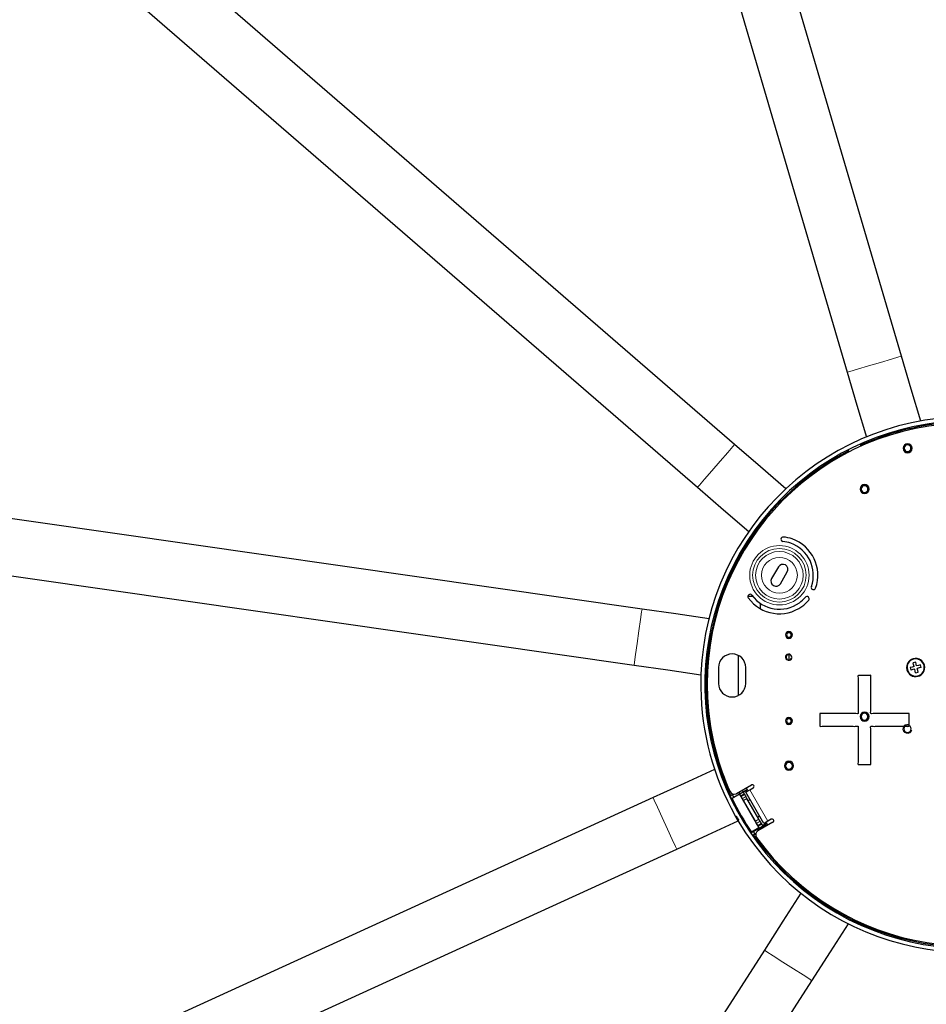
# Model space of a CAD drawing. Header units: millimetres. Extents: x -4893 to 2727, y -2569 to 2670.
# Tile 8 of 19: x -417 to -16, y -1953 to -1518. Entities that reach past the tile are written whole.
import ezdxf

# ---------------------------------------------------------------- set-up
doc = ezdxf.new("R2010")
doc.units = ezdxf.units.MM
doc.layers.add('Livello 1', color=7, linetype='Continuous', true_color=0x000000)

msp = doc.modelspace()

# ---------------------------------------------------------------- linework, layer by layer
at = {"layer": 'Livello 1', "color": 18, "lineweight": 30, "true_color": 0x000000}
for points in [[(-26.45, -1666.44), (-197.53, -1084.47)], [(-221.53, -1091.53), (-50.48, -1673.51)], [(-100.31, -1705.55), (-558.87, -1308.47)], [(-575.26, -1327.4), (-116.71, -1724.49)], [(-22.17, -1681), (-26.45, -1666.44)], [(-50.48, -1673.51), (-46.2, -1688.06)], [(-18, -1695.16), (-22.17, -1681)], [(-46.2, -1688.06), (-42.03, -1702.22)], [(-141.31, -1778.38), (-741.76, -1692.28)], [(-88.86, -1715.48), (-100.31, -1705.55)], [(-77.69, -1725.14), (-88.86, -1715.48)], [(-745.29, -1717.08), (-144.84, -1803.17)], [(-116.71, -1724.49), (-105.22, -1734.41)], [(-105.22, -1734.41), (-94.09, -1744.08)], [(-80.98, -1759.69), (-83.98, -1764.89)], [(-80.06, -1767.15), (-77.06, -1761.94)], [(-92.29, -1772.76), (-94.48, -1772.76)], [(-88.82, -1778.29), (-88.82, -1775.94)], [(-126.29, -1780.53), (-141.31, -1778.38)], [(-111.65, -1782.63), (-126.29, -1780.53)], [(-98.83, -1798.84), (-98.83, -1816.68)], [(-75.61, -1798.6), (-77.02, -1798.6)], [(-76.31, -1798.6), (-76.31, -1800.88)], [(-144.84, -1803.17), (-129.82, -1805.33)], [(-21.75, -1804.03), (-22.59, -1804.24)], [(-20.9, -1803.82), (-21.75, -1804.03)], [(-20.76, -1802), (-21.32, -1802.14)], [(-21.11, -1802.97), (-21.32, -1802.14)], [(-20.9, -1803.82), (-21.11, -1802.97)], [(-20.19, -1801.86), (-20.76, -1802)], [(-20.01, -1802.69), (-20.19, -1801.86)], [(-19.8, -1803.54), (-20.01, -1802.69)], [(-18.95, -1803.33), (-19.8, -1803.54)], [(-18.11, -1803.12), (-18.95, -1803.33)], [(-17.96, -1803.68), (-18.11, -1803.12)], [(-17.82, -1804.24), (-17.96, -1803.68)], [(-129.82, -1805.33), (-115.22, -1807.42)], [(-107.45, -1804.26), (-107.45, -1811.27)], [(-95.43, -1811.27), (-95.43, -1804.26)], [(-22.59, -1804.24), (-22.45, -1804.8)], [(-22.45, -1804.8), (-22.31, -1805.35)], [(-21.46, -1805.15), (-22.31, -1805.35)], [(-20.62, -1804.94), (-21.46, -1805.15)], [(-20.4, -1805.79), (-20.62, -1804.94)], [(-20.23, -1806.61), (-20.4, -1805.79)], [(-20.23, -1806.61), (-19.66, -1806.47)], [(-19.66, -1806.47), (-19.1, -1806.34)], [(-18.67, -1804.45), (-19.52, -1804.66)], [(-19.31, -1805.51), (-19.52, -1804.66)], [(-19.1, -1806.34), (-19.31, -1805.51)], [(-17.82, -1804.24), (-18.67, -1804.45)], [(-109.18, -1849.36), (-122.61, -1855.5)], [(-122.61, -1855.5), (-136.39, -1861.81)], [(-99.53, -1860.07), (-92.85, -1856.23)], [(-101.34, -1860.56), (-102.36, -1861.14)], [(-101.09, -1860.25), (-102.11, -1860.84)], [(-89.57, -1875.23), (-89.43, -1875.26), (-89.96, -1874.4), (-90.1, -1874.11), (-90.59, -1873.24), (-90.59, -1873.15), (-91.09, -1872.28), (-96.35, -1863.14), (-96.85, -1862.27), (-96.95, -1862.25), (-97.45, -1861.38), (-97.62, -1861.1), (-98.12, -1860.23), (-98.15, -1860.36), (-101.44, -1862.25), (-101.62, -1862.28), (-101.79, -1862.3), (-100.7, -1861.66), (-98.08, -1860.14), (-98.47, -1859.47)], [(-101.34, -1860.56), (-100.88, -1860.3)], [(-100.7, -1861.66), (-101.34, -1860.56)], [(-98.47, -1859.46), (-98.08, -1860.11), (-96.6, -1859.25), (-95.4, -1858.55), (-94.87, -1858.26), (-94.62, -1858.32), (-95.08, -1857.52)], [(-98.15, -1860.36), (-89.57, -1875.23), (-92.85, -1877.12), (-92.96, -1877.27), (-93.07, -1877.42), (-91.97, -1876.78), (-89.35, -1875.29), (-88.97, -1875.96)], [(-98.08, -1860.11), (-98.08, -1860.14)], [(-96.56, -1859.34), (-96.42, -1859.59)], [(-96.53, -1859.42), (-94.62, -1858.32)], [(-96.42, -1859.59), (-96.07, -1860.2)], [(-95.89, -1860.49), (-96.07, -1860.2)], [(-95.89, -1860.49), (-95.54, -1861.1)], [(-84.09, -1871.41), (-85.61, -1872.29), (-86.85, -1873), (-87.34, -1873.29), (-95.36, -1859.41), (-94.87, -1859.12), (-93.63, -1858.41), (-92.11, -1857.53)], [(-136.39, -1861.81), (-688.07, -2114.03)], [(-102.36, -1861.14), (-102.22, -1860.99), (-102.11, -1860.84)], [(-95.54, -1861.1), (-95.4, -1861.36)], [(-95.36, -1861.41), (-95.4, -1861.36)], [(-95.36, -1861.41), (-95.22, -1861.67)], [(-95.22, -1861.67), (-94.87, -1862.28)], [(-89.6, -1871.43), (-94.87, -1862.28)], [(-94.37, -1863.17), (-93.49, -1862.66)], [(-112.19, -1878.27), (-98.72, -1872.13)], [(-100.1, -1869.81), (-100.1, -1869.85), (-100.06, -1869.89), (-100.03, -1869.9)], [(-99.99, -1870.02), (-99.99, -1869.97), (-100.03, -1869.93), (-100.06, -1869.88), (-100.06, -1869.89), (-100.06, -1869.89), (-100.03, -1869.9), (-100.03, -1869.91), (-100.03, -1869.91), (-99.99, -1869.92), (-99.99, -1869.93), (-99.96, -1869.94), (-99.96, -1869.95), (-99.92, -1869.96), (-99.89, -1869.96), (-99.89, -1869.97), (-99.85, -1869.97), (-99.82, -1869.97), (-99.78, -1869.96), (-99.71, -1869.97), (-99.71, -1869.97), (-99.71, -1869.97), (-99.67, -1869.98), (-99.67, -1869.98), (-99.67, -1869.99), (-99.64, -1869.99), (-99.6, -1870), (-99.6, -1870.02), (-99.57, -1870.03), (-99.57, -1870.05), (-99.57, -1870.06), (-99.53, -1870.08), (-99.53, -1870.1), (-99.5, -1870.11)], [(-99.43, -1870.97), (-99.46, -1870.93), (-99.46, -1870.89), (-99.5, -1870.86), (-99.5, -1870.82), (-99.57, -1870.75), (-99.6, -1870.68), (-99.6, -1870.65), (-99.64, -1870.61), (-99.64, -1870.58), (-99.67, -1870.55), (-99.71, -1870.48), (-99.74, -1870.41), (-99.78, -1870.35), (-99.82, -1870.29), (-99.82, -1870.28), (-99.85, -1870.27), (-99.85, -1870.25), (-99.85, -1870.24), (-99.85, -1870.21), (-99.89, -1870.18), (-99.92, -1870.13), (-99.92, -1870.09), (-99.96, -1870.04), (-99.99, -1870)], [(-98.83, -1872), (-98.86, -1871.96), (-98.9, -1871.91), (-98.9, -1871.87), (-98.93, -1871.82), (-98.97, -1871.79), (-98.97, -1871.76), (-98.97, -1871.75), (-99, -1871.73), (-99, -1871.72), (-99, -1871.7), (-99.04, -1871.64), (-99.07, -1871.58), (-99.11, -1871.52), (-99.14, -1871.45), (-99.18, -1871.42), (-99.18, -1871.39), (-99.21, -1871.35), (-99.21, -1871.32), (-99.29, -1871.24), (-99.32, -1871.17), (-99.36, -1871.1), (-99.39, -1871.03)], [(-98.83, -1871.99), (-98.83, -1872), (-98.83, -1872), (-98.79, -1872.09)], [(-98.68, -1871.53), (-98.68, -1871.57), (-98.65, -1871.61), (-98.65, -1871.62), (-98.65, -1871.63), (-98.65, -1871.64), (-98.65, -1871.65), (-98.65, -1871.68), (-98.65, -1871.7), (-98.65, -1871.72), (-98.65, -1871.74), (-98.65, -1871.76), (-98.68, -1871.79), (-98.68, -1871.81), (-98.68, -1871.82), (-98.72, -1871.85), (-98.72, -1871.86), (-98.72, -1871.88), (-98.76, -1871.9), (-98.76, -1871.91), (-98.76, -1871.92), (-98.76, -1871.93), (-98.76, -1871.94), (-98.76, -1871.98), (-98.79, -1872.03), (-98.79, -1872.04), (-98.79, -1872.05), (-98.79, -1872.06), (-98.79, -1872.07), (-98.76, -1872.09), (-98.76, -1872.11), (-98.76, -1872.14), (-98.76, -1872.16), (-98.76, -1872.18), (-98.72, -1872.2)], [(-98.76, -1871.85), (-98.79, -1871.97), (-98.79, -1872.09), (-98.76, -1872.11), (-98.76, -1872.13)], [(-89.25, -1870.04), (-90.1, -1870.54)], [(-83.35, -1872.72), (-89.99, -1876.55)], [(-89.6, -1871.43), (-89.25, -1872.04)], [(-88.93, -1875.94), (-89.32, -1875.29), (-87.83, -1874.45), (-86.6, -1873.74), (-86.1, -1873.44), (-86.03, -1873.2)], [(-89.25, -1872.04), (-89.07, -1872.29)], [(-89.07, -1872.29), (-89.07, -1872.35)], [(-89.07, -1872.35), (-88.9, -1872.6)], [(-88.9, -1872.6), (-88.54, -1873.21)], [(-88.4, -1873.5), (-88.54, -1873.21)], [(-88.4, -1873.5), (-88.05, -1874.11)], [(-85.57, -1874), (-86.03, -1873.2), (-87.94, -1874.29)], [(-92.36, -1878.47), (-91.33, -1877.89)], [(-91.33, -1877.89), (-91.97, -1876.78)], [(-91.97, -1878.41), (-90.94, -1877.83)], [(-90.87, -1877.63), (-91.33, -1877.89)], [(-89.32, -1875.29), (-89.35, -1875.29)], [(-88.05, -1874.11), (-87.87, -1874.37)], [(-125.97, -1884.58), (-112.19, -1878.27)], [(-91.97, -1878.41), (-92.15, -1878.44), (-92.36, -1878.47)], [(-677.65, -2136.81), (-125.97, -1884.58)], [(-71.01, -1904.16), (-78.96, -1916.57)], [(-78.96, -1916.57), (-87.16, -1929.34)], [(-57.9, -1930.11), (-49.91, -1917.69)], [(-87.16, -1929.34), (-414.88, -2439.79)], [(-66.1, -1942.87), (-57.9, -1930.11)], [(-393.79, -2453.32), (-66.1, -1942.87)]]:
    msp.add_lwpolyline(points, dxfattribs=at)
at = {"layer": 'Livello 1', "color": 18, "lineweight": 15, "true_color": 0x000000}
for points in [[(-50.48, -1673.51), (-49.28, -1673.16), (-45.96, -1672.18), (-41.15, -1670.76), (-35.81, -1669.19), (-30.97, -1667.78), (-27.65, -1666.79), (-26.45, -1666.44)], [(-116.71, -1724.49), (-115.9, -1723.55), (-113.63, -1720.92), (-110.35, -1717.12), (-106.67, -1712.91), (-103.39, -1709.12), (-101.12, -1706.49), (-100.31, -1705.55)], [(-144.84, -1803.17), (-144.66, -1801.94), (-144.17, -1798.51), (-143.46, -1793.54), (-142.68, -1788.02), (-141.98, -1783.05), (-141.48, -1779.61), (-141.31, -1778.38)], [(-98.12, -1860.23), (-96.56, -1859.34)], [(-96.07, -1860.2), (-97.62, -1861.1)], [(-97.45, -1861.38), (-95.89, -1860.49)], [(-96.6, -1859.25), (-96.99, -1858.61)], [(-95.26, -1857.61), (-94.87, -1858.26)], [(-93.63, -1858.41), (-85.61, -1872.29)], [(-125.97, -1884.58), (-126.5, -1883.46), (-127.95, -1880.3), (-130.03, -1875.73), (-132.33, -1870.66), (-134.45, -1866.09), (-135.86, -1862.93), (-136.39, -1861.81)], [(-95.4, -1861.36), (-96.95, -1862.25)], [(-96.85, -1862.27), (-95.36, -1861.41)], [(-94.87, -1862.28), (-96.35, -1863.14)], [(-100.03, -1869.9), (-99.92, -1869.97), (-99.82, -1869.99), (-99.64, -1870.03), (-99.53, -1870.15)], [(-99.99, -1870), (-99.89, -1870.1), (-99.74, -1870.12), (-99.74, -1870.09), (-99.78, -1870.07), (-99.78, -1870.06), (-99.78, -1870.05), (-99.78, -1870.04), (-99.78, -1870.03), (-99.82, -1870.02), (-99.82, -1870), (-99.82, -1870), (-99.82, -1869.99)], [(-99.43, -1870.97), (-99.39, -1870.95), (-99.32, -1870.9), (-99.32, -1870.84), (-99.36, -1870.78), (-99.39, -1870.73), (-99.43, -1870.67), (-99.46, -1870.64), (-99.46, -1870.61), (-99.5, -1870.58), (-99.5, -1870.56), (-99.53, -1870.5), (-99.57, -1870.45), (-99.57, -1870.43), (-99.57, -1870.4), (-99.6, -1870.38), (-99.6, -1870.35), (-99.64, -1870.31), (-99.67, -1870.27), (-99.67, -1870.23), (-99.71, -1870.19), (-99.71, -1870.15), (-99.74, -1870.12), (-99.6, -1870.15), (-99.5, -1870.24)], [(-99.5, -1870.11), (-99.53, -1870.13), (-99.53, -1870.15), (-99.53, -1870.15), (-99.53, -1870.15), (-99.53, -1870.16), (-99.53, -1870.17), (-99.53, -1870.18), (-99.53, -1870.2), (-99.5, -1870.22), (-99.5, -1870.24), (-99.5, -1870.27), (-99.46, -1870.29), (-99.46, -1870.32), (-99.43, -1870.35), (-99.43, -1870.37), (-99.43, -1870.38), (-99.43, -1870.4), (-99.39, -1870.42), (-99.39, -1870.45), (-99.36, -1870.49), (-99.36, -1870.51), (-99.36, -1870.53), (-99.32, -1870.55), (-99.32, -1870.57), (-99.29, -1870.61), (-99.29, -1870.65), (-99.25, -1870.69), (-99.21, -1870.74), (-99.21, -1870.78), (-99.18, -1870.82), (-99.21, -1870.85), (-99.32, -1870.9)], [(-98.79, -1871.45), (-98.76, -1871.59), (-98.83, -1871.73), (-98.83, -1871.69), (-98.86, -1871.66), (-98.86, -1871.62), (-98.9, -1871.58), (-98.93, -1871.56), (-98.93, -1871.54), (-98.93, -1871.52), (-98.97, -1871.5), (-98.97, -1871.45), (-99, -1871.4), (-99.04, -1871.38), (-99.04, -1871.35), (-99.07, -1871.32), (-99.07, -1871.29), (-99.11, -1871.24), (-99.14, -1871.19), (-99.18, -1871.13), (-99.21, -1871.07), (-99.25, -1871.02), (-99.29, -1870.96), (-99.36, -1871.01), (-99.39, -1871.03)], [(-99.29, -1870.96), (-99.18, -1870.91), (-99.14, -1870.88), (-99.11, -1870.93), (-99.11, -1870.97), (-99.07, -1871.02), (-99.04, -1871.06), (-99, -1871.1), (-99, -1871.14), (-98.97, -1871.18), (-98.93, -1871.22), (-98.93, -1871.25), (-98.9, -1871.29), (-98.9, -1871.31), (-98.9, -1871.32), (-98.86, -1871.34), (-98.86, -1871.35), (-98.86, -1871.38), (-98.83, -1871.41), (-98.83, -1871.43), (-98.79, -1871.45), (-98.79, -1871.47), (-98.79, -1871.49), (-98.76, -1871.5), (-98.76, -1871.5), (-98.76, -1871.51), (-98.76, -1871.52), (-98.76, -1871.52), (-98.76, -1871.53), (-98.76, -1871.54), (-98.72, -1871.54), (-98.72, -1871.53), (-98.68, -1871.53)], [(-98.72, -1871.86), (-98.72, -1871.86), (-98.76, -1871.85), (-98.76, -1871.85), (-98.76, -1871.84), (-98.76, -1871.84), (-98.76, -1871.83), (-98.76, -1871.82), (-98.76, -1871.81), (-98.76, -1871.81), (-98.79, -1871.8), (-98.79, -1871.79), (-98.79, -1871.78), (-98.79, -1871.75), (-98.83, -1871.73), (-98.86, -1871.86), (-98.83, -1872)], [(-98.76, -1871.85), (-98.68, -1871.69), (-98.72, -1871.54)], [(-91.09, -1872.28), (-89.6, -1871.43)], [(-89.07, -1872.29), (-90.59, -1873.15)], [(-90.59, -1873.24), (-89.07, -1872.35)], [(-88.54, -1873.21), (-90.1, -1874.11)], [(-89.96, -1874.4), (-88.4, -1873.5)], [(-86.1, -1873.44), (-85.71, -1874.09)], [(-87.87, -1874.37), (-89.43, -1875.26)], [(-87.48, -1875.09), (-87.83, -1874.45)], [(-66.1, -1942.87), (-67.12, -1942.2), (-70.06, -1940.32), (-74.3, -1937.61), (-78.96, -1934.59), (-83.21, -1931.88), (-86.14, -1930.01), (-87.16, -1929.34)]]:
    msp.add_lwpolyline(points, dxfattribs=at)
at = {"layer": 'Livello 1', "color": 18, "lineweight": 30, "true_color": 0x000000}
for points in [[(61.55, -1710.68), (5.75, -1678.45), (-65.64, -1697.58), (-97.87, -1753.4)], [(1.83, -1693.25), (-63.63, -1694.01), (-116.07, -1747.68), (-115.29, -1813.13)], [(-8.53, -1696.64), (-72.11, -1703.12), (-118.37, -1759.9), (-111.9, -1823.48)], [(-6.94, -1696.01), (-20.05, -1697.16), (-32.88, -1700.54), (-44.89, -1705.99)], [(-23.8, -1705.19), (-24.89, -1705.19), (-25.81, -1706.08), (-25.81, -1707.19)], [(-25.81, -1707.19), (-25.81, -1708.3), (-24.89, -1709.19), (-23.8, -1709.19)], [(-23.8, -1705.69), (-24.64, -1705.69), (-25.32, -1706.36), (-25.32, -1707.19)], [(-25.32, -1707.19), (-25.32, -1708.02), (-24.64, -1708.69), (-23.8, -1708.69)], [(-21.78, -1707.19), (-21.78, -1706.08), (-22.7, -1705.19), (-23.8, -1705.19)], [(-22.31, -1707.19), (-22.31, -1706.36), (-22.98, -1705.69), (-23.8, -1705.69)], [(-23.8, -1709.19), (-22.7, -1709.19), (-21.78, -1708.3), (-21.78, -1707.19)], [(-23.8, -1708.69), (-22.98, -1708.69), (-22.31, -1708.02), (-22.31, -1707.19)], [(-49.84, -1708.4), (-105.4, -1736.91), (-128.48, -1804.24), (-102.11, -1860.84)], [(-42.85, -1723.27), (-43.94, -1723.27), (-44.82, -1724.17), (-44.82, -1725.27)], [(-44.82, -1725.27), (-44.82, -1726.38), (-43.94, -1727.28), (-42.85, -1727.28)], [(-42.85, -1723.77), (-43.66, -1723.77), (-44.33, -1724.44), (-44.33, -1725.27)], [(-44.33, -1725.27), (-44.33, -1726.1), (-43.66, -1726.78), (-42.85, -1726.78)], [(-40.83, -1725.27), (-40.83, -1724.17), (-41.71, -1723.27), (-42.85, -1723.27)], [(-41.33, -1725.27), (-41.33, -1724.44), (-42, -1723.77), (-42.85, -1723.77)], [(-42.85, -1727.28), (-41.71, -1727.28), (-40.83, -1726.38), (-40.83, -1725.27)], [(-42.85, -1726.78), (-42, -1726.78), (-41.33, -1726.1), (-41.33, -1725.27)], [(-79.85, -1747.37), (-79.88, -1747.92), (-79.49, -1748.41), (-78.93, -1748.47)], [(-78.75, -1746.48), (-79.28, -1746.42), (-79.78, -1746.82), (-79.85, -1747.37)], [(-74.83, -1747.36), (-76.1, -1746.91), (-77.41, -1746.62), (-78.75, -1746.48)], [(-64.47, -1769.1), (-61.33, -1760.23), (-65.96, -1750.5), (-74.83, -1747.36)], [(-75.5, -1749.25), (-76.6, -1748.86), (-77.76, -1748.6), (-78.93, -1748.47)], [(-66.35, -1768.43), (-63.59, -1760.61), (-67.69, -1752.02), (-75.5, -1749.25)], [(-97.87, -1753.4), (-130.1, -1809.22), (-110.98, -1880.6), (-55.14, -1912.83)], [(-77.87, -1758.86), (-78.96, -1758.24), (-80.34, -1758.61), (-80.98, -1759.69)], [(-77.06, -1761.94), (-76.45, -1760.86), (-76.81, -1759.48), (-77.87, -1758.86)], [(-83.98, -1764.89), (-84.58, -1765.97), (-84.23, -1767.35), (-83.13, -1767.97)], [(-83.13, -1767.97), (-82.07, -1768.59), (-80.7, -1768.22), (-80.06, -1767.15)], [(-66.35, -1768.43), (-66.52, -1768.95), (-66.28, -1769.53), (-65.75, -1769.71)], [(-65.75, -1769.71), (-65.22, -1769.9), (-64.65, -1769.62), (-64.47, -1769.1)], [(-94.06, -1772.03), (-94.51, -1772.35), (-94.62, -1772.98), (-94.3, -1773.43)], [(-94.3, -1773.43), (-88.75, -1781.04), (-78.12, -1782.72), (-70.52, -1777.19)], [(-92.68, -1772.25), (-92.99, -1771.8), (-93.63, -1771.7), (-94.06, -1772.03)], [(-92.68, -1772.25), (-87.8, -1778.96), (-78.4, -1780.45), (-71.68, -1775.57)], [(-71.68, -1775.57), (-70.73, -1774.88), (-69.85, -1774.07), (-69.1, -1773.18)], [(-67.69, -1773.06), (-68.11, -1772.71), (-68.72, -1772.76), (-69.1, -1773.18)], [(-67.55, -1774.48), (-67.2, -1774.06), (-67.27, -1773.42), (-67.69, -1773.06)], [(-70.52, -1777.19), (-69.42, -1776.41), (-68.43, -1775.49), (-67.55, -1774.48)], [(-76.31, -1788.33), (-77.13, -1788.33), (-77.8, -1789), (-77.8, -1789.83)], [(-77.8, -1789.83), (-77.8, -1790.66), (-77.13, -1791.33), (-76.31, -1791.33)], [(-76.31, -1788.83), (-76.84, -1788.83), (-77.3, -1789.28), (-77.3, -1789.83)], [(-77.3, -1789.83), (-77.3, -1790.38), (-76.84, -1790.83), (-76.31, -1790.83)], [(-74.79, -1789.83), (-74.79, -1789), (-75.47, -1788.33), (-76.31, -1788.33)], [(-75.29, -1789.83), (-75.29, -1789.28), (-75.75, -1788.83), (-76.31, -1788.83)], [(-76.31, -1790.83), (-75.75, -1790.83), (-75.29, -1790.38), (-75.29, -1789.83)], [(-76.31, -1791.33), (-75.47, -1791.33), (-74.79, -1790.66), (-74.79, -1789.83)], [(-101.44, -1798.25), (-104.76, -1798.25), (-107.45, -1800.94), (-107.45, -1804.26)], [(-95.43, -1804.26), (-95.43, -1800.94), (-98.12, -1798.25), (-101.44, -1798.25)], [(-76.31, -1798.38), (-76.98, -1798.38), (-77.55, -1798.94), (-77.55, -1799.63)], [(-77.55, -1799.63), (-77.55, -1800.32), (-76.98, -1800.88), (-76.31, -1800.88)], [(-75.04, -1799.63), (-75.04, -1798.94), (-75.61, -1798.38), (-76.31, -1798.38)], [(-76.31, -1800.88), (-75.61, -1800.88), (-75.04, -1800.32), (-75.04, -1799.63)], [(-21.18, -1800.35), (-23.34, -1800.89), (-24.64, -1803.06), (-24.11, -1805.21)], [(-21.15, -1800.53), (-23.2, -1801.04), (-24.43, -1803.12), (-23.9, -1805.16)], [(-24.08, -1803.22), (-24.26, -1803.89), (-24.26, -1804.59), (-24.08, -1805.26)], [(-21.25, -1800.37), (-21.92, -1800.56), (-22.52, -1800.91), (-23.02, -1801.39)], [(-16.34, -1803.27), (-16.87, -1801.12), (-19.02, -1799.82), (-21.18, -1800.35)], [(-16.52, -1803.32), (-17.01, -1801.27), (-19.1, -1800.02), (-21.15, -1800.53)], [(-19.27, -1807.95), (-17.22, -1807.44), (-15.99, -1805.36), (-16.52, -1803.32)], [(-19.24, -1808.13), (-17.08, -1807.59), (-15.77, -1805.42), (-16.34, -1803.27)], [(-17.4, -1801.39), (-17.89, -1800.91), (-18.49, -1800.56), (-19.17, -1800.37)], [(-16.34, -1805.26), (-16.16, -1804.59), (-16.16, -1803.89), (-16.34, -1803.22)], [(-24.11, -1805.21), (-23.55, -1807.35), (-21.39, -1808.66), (-19.24, -1808.13)], [(-23.9, -1805.16), (-23.41, -1807.21), (-21.32, -1808.46), (-19.27, -1807.95)], [(-23.02, -1807.09), (-22.52, -1807.57), (-21.92, -1807.92), (-21.25, -1808.1)], [(-19.17, -1808.1), (-18.49, -1807.92), (-17.89, -1807.57), (-17.4, -1807.09)], [(-107.45, -1811.27), (-107.45, -1814.59), (-104.76, -1817.28), (-101.44, -1817.28)], [(-101.44, -1817.28), (-98.12, -1817.28), (-95.43, -1814.59), (-95.43, -1811.27)], [(-115.29, -1813.13), (-115.08, -1833), (-109.85, -1852.49), (-100.1, -1869.81)], [(-111.9, -1823.48), (-110.67, -1835.8), (-107.41, -1847.85), (-102.36, -1859.15)], [(-42.85, -1823.98), (-43.94, -1823.98), (-44.82, -1824.88), (-44.82, -1825.99)], [(-42.85, -1824.48), (-43.66, -1824.48), (-44.33, -1825.16), (-44.33, -1825.99)], [(-40.83, -1825.99), (-40.83, -1824.88), (-41.71, -1823.98), (-42.85, -1823.98)], [(-41.33, -1825.99), (-41.33, -1825.16), (-42, -1824.48), (-42.85, -1824.48)], [(-76.31, -1826.4), (-77.13, -1826.4), (-77.8, -1827.07), (-77.8, -1827.9)], [(-77.8, -1827.9), (-77.8, -1828.73), (-77.13, -1829.4), (-76.31, -1829.4)], [(-76.31, -1826.9), (-76.84, -1826.9), (-77.3, -1827.35), (-77.3, -1827.9)], [(-77.3, -1827.9), (-77.3, -1828.45), (-76.84, -1828.9), (-76.31, -1828.9)], [(-74.79, -1827.9), (-74.79, -1827.07), (-75.47, -1826.4), (-76.31, -1826.4)], [(-75.29, -1827.9), (-75.29, -1827.35), (-75.75, -1826.9), (-76.31, -1826.9)], [(-76.31, -1828.9), (-75.75, -1828.9), (-75.29, -1828.45), (-75.29, -1827.9)], [(-76.31, -1829.4), (-75.47, -1829.4), (-74.79, -1828.73), (-74.79, -1827.9)], [(-44.82, -1825.99), (-44.82, -1827.09), (-43.94, -1827.99), (-42.85, -1827.99)], [(-44.33, -1825.99), (-44.33, -1826.81), (-43.66, -1827.49), (-42.85, -1827.49)], [(-42.85, -1827.49), (-42, -1827.49), (-41.33, -1826.81), (-41.33, -1825.99)], [(-42.85, -1827.99), (-41.71, -1827.99), (-40.83, -1827.09), (-40.83, -1825.99)], [(-23.83, -1829.74), (-24.75, -1829.74), (-25.49, -1830.48), (-25.49, -1831.39)], [(-22.17, -1831.39), (-22.17, -1830.48), (-22.91, -1829.74), (-23.83, -1829.74)], [(-25.49, -1831.39), (-25.49, -1832.31), (-24.75, -1833.05), (-23.83, -1833.05)], [(-23.83, -1833.05), (-22.91, -1833.05), (-22.17, -1832.31), (-22.17, -1831.39)], [(-76.31, -1845.73), (-77.41, -1845.73), (-78.29, -1846.63), (-78.29, -1847.74)], [(-76.31, -1846.23), (-77.13, -1846.23), (-77.8, -1846.91), (-77.8, -1847.74)], [(-74.3, -1847.74), (-74.3, -1846.63), (-75.18, -1845.73), (-76.31, -1845.73)], [(-74.79, -1847.74), (-74.79, -1846.91), (-75.47, -1846.23), (-76.31, -1846.23)], [(-78.29, -1847.74), (-78.29, -1848.84), (-77.41, -1849.74), (-76.31, -1849.74)], [(-77.8, -1847.74), (-77.8, -1848.57), (-77.13, -1849.24), (-76.31, -1849.24)], [(-76.31, -1849.74), (-75.18, -1849.74), (-74.3, -1848.84), (-74.3, -1847.74)], [(-76.31, -1849.24), (-75.47, -1849.24), (-74.79, -1848.57), (-74.79, -1847.74)], [(-91.83, -1856.5), (-92.04, -1856.15), (-92.5, -1856.02), (-92.85, -1856.23)], [(-102.36, -1859.15), (-101.9, -1860.17), (-100.7, -1860.62), (-99.71, -1860.16)], [(-99.71, -1860.16), (-99.64, -1860.13), (-99.57, -1860.11), (-99.53, -1860.07)], [(-92.11, -1857.53), (-91.76, -1857.32), (-91.62, -1856.86), (-91.83, -1856.5)], [(-102.36, -1861.14), (-102.18, -1861.53), (-101.97, -1861.92), (-101.79, -1862.3)], [(-101.44, -1862.25), (-98.93, -1867.41), (-96.07, -1872.38), (-92.85, -1877.12)], [(-99.5, -1870.11), (-99.25, -1870.59), (-98.97, -1871.06), (-98.68, -1871.53)], [(-99.43, -1870.97), (-99.43, -1870.99), (-99.39, -1871.01), (-99.39, -1871.03)], [(-98.72, -1872.2), (-65.36, -1928.5), (7.34, -1947.08), (63.64, -1913.69)], [(-83.06, -1871.69), (-83.28, -1871.33), (-83.74, -1871.21), (-84.09, -1871.41)], [(-83.35, -1872.72), (-82.99, -1872.51), (-82.85, -1872.05), (-83.06, -1871.69)], [(-55.14, -1912.83), (0.66, -1945.06), (72.05, -1925.93), (104.28, -1870.11)], [(-93.07, -1877.42), (-92.82, -1877.77), (-92.57, -1878.12), (-92.36, -1878.47)], [(-89.99, -1876.55), (-90.94, -1877.11), (-91.3, -1878.33), (-90.73, -1879.29)], [(-91.97, -1878.41), (-55.14, -1930.97), (17.31, -1943.73), (69.86, -1906.92)], [(-90.73, -1879.29), (-90.7, -1879.35), (-90.66, -1879.41), (-90.63, -1879.46)], [(-90.63, -1879.46), (-53.24, -1931.28), (19.11, -1942.98), (70.92, -1905.58)]]:
    msp.add_open_spline(points, degree=3, dxfattribs=at)
at = {"layer": 'Livello 1', "color": 18, "lineweight": 15, "true_color": 0x000000}
for points in [[(-80.52, -1750.27), (-87.76, -1750.27), (-93.67, -1756.16), (-93.67, -1763.41)], [(-80.52, -1751.58), (-87.06, -1751.58), (-92.36, -1756.88), (-92.36, -1763.41)], [(-67.37, -1763.41), (-67.37, -1756.16), (-73.27, -1750.27), (-80.52, -1750.27)], [(-68.68, -1763.41), (-68.68, -1756.88), (-73.98, -1751.58), (-80.52, -1751.58)], [(-80.52, -1752.88), (-86.35, -1752.88), (-91.05, -1757.6), (-91.05, -1763.41)], [(-80.52, -1755.48), (-84.9, -1755.48), (-88.44, -1759.03), (-88.44, -1763.41)], [(-69.99, -1763.41), (-69.99, -1757.6), (-74.69, -1752.88), (-80.52, -1752.88)], [(-72.57, -1763.41), (-72.57, -1759.03), (-76.14, -1755.48), (-80.52, -1755.48)], [(-93.67, -1763.41), (-93.67, -1770.67), (-87.76, -1776.55), (-80.52, -1776.55)], [(-92.36, -1763.41), (-92.36, -1769.95), (-87.06, -1775.25), (-80.52, -1775.25)], [(-91.05, -1763.41), (-91.05, -1769.24), (-86.35, -1773.95), (-80.52, -1773.95)], [(-88.44, -1763.41), (-88.44, -1767.8), (-84.9, -1771.35), (-80.52, -1771.35)], [(-80.52, -1771.35), (-76.14, -1771.35), (-72.57, -1767.8), (-72.57, -1763.41)], [(-80.52, -1773.95), (-74.69, -1773.95), (-69.99, -1769.24), (-69.99, -1763.41)], [(-80.52, -1775.25), (-73.98, -1775.25), (-68.68, -1769.95), (-68.68, -1763.41)], [(-80.52, -1776.55), (-73.27, -1776.55), (-67.37, -1770.67), (-67.37, -1763.41)], [(-99.32, -1870.9), (-99.29, -1870.92), (-99.29, -1870.94), (-99.29, -1870.96)], [(-99.18, -1870.82), (-99.18, -1870.85), (-99.14, -1870.87), (-99.14, -1870.88)]]:
    msp.add_open_spline(points, degree=3, dxfattribs=at)
at = {"layer": 'Livello 1', "color": 18, "lineweight": 5, "true_color": 0x000000}
for points in [[(-77.76, -1799.24), (-77.97, -1800.04), (-77.48, -1800.87), (-76.7, -1801.08)], [(-75.92, -1798.18), (-76.7, -1797.96), (-77.55, -1798.44), (-77.76, -1799.24)], [(-76.7, -1801.08), (-75.89, -1801.3), (-75.08, -1800.82), (-74.86, -1800.02)], [(-23.3, -1829.46), (-24.36, -1829.17), (-25.49, -1829.81), (-25.78, -1830.87)], [(-25.78, -1830.87), (-26.06, -1831.95), (-25.42, -1833.04), (-24.36, -1833.33)], [(-24.36, -1833.33), (-23.27, -1833.62), (-22.17, -1832.98), (-21.89, -1831.91)]]:
    msp.add_open_spline(points, degree=3, dxfattribs=at)
at = {"layer": 'Livello 1', "color": 18, "true_color": 0x000000}
msp.add_open_spline([(-23.16, -1824.81), (-23.16, -1827.53), (-23.16, -1830.26), (-31.62, -1830.26), (-40.09, -1830.26), (-40.09, -1838.7), (-40.09, -1847.14), (-42.9, -1847.14), (-45.71, -1847.14), (-45.71, -1838.7), (-45.71, -1830.26), (-54.15, -1830.26), (-62.6, -1830.26), (-62.6, -1827.45), (-62.6, -1824.64), (-54.15, -1824.64), (-45.71, -1824.64), (-45.71, -1816.18), (-45.71, -1807.72), (-42.9, -1807.72), (-40.09, -1807.72), (-40.09, -1816.18), (-40.09, -1824.64), (-31.62, -1824.64), (-23.16, -1824.64), (-23.16, -1824.73), (-23.16, -1824.81)], degree=2, knots=[0, 0, 0, 1.541, 1.541, 6.331, 6.331, 11.108, 11.108, 12.698, 12.698, 17.475, 17.475, 22.255, 22.255, 23.843, 23.843, 28.623, 28.623, 33.413, 33.413, 35.003, 35.003, 39.793, 39.793, 44.583, 44.583, 44.63, 44.63, 44.63], dxfattribs=at)

doc.saveas('drawing.dxf')
